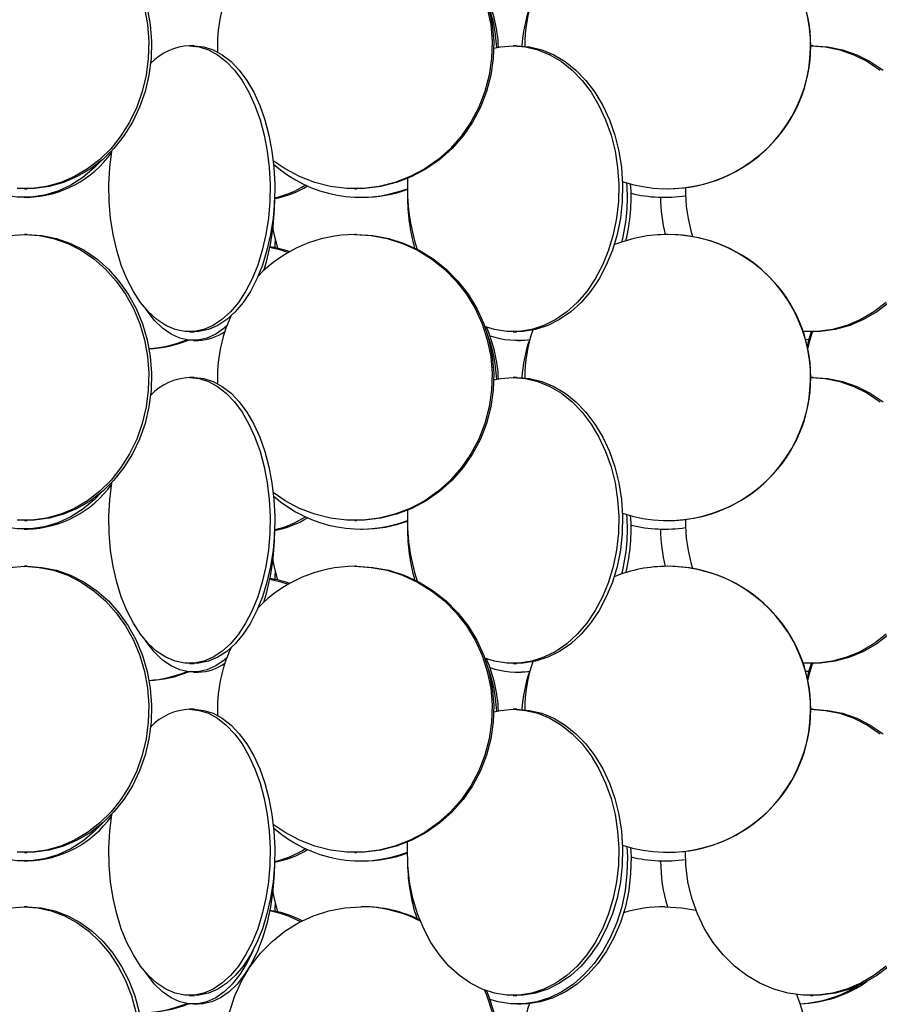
# Model space of a CAD drawing. Header units: millimetres. Extents: x 689 to 2936, y 194 to 2979.
# Tile 8 of 45: x 968 to 1118, y 1337 to 1509. Entities that reach past the tile are written whole.
import ezdxf

# ---------------------------------------------------------------- set-up
doc = ezdxf.new("R2010")
doc.units = ezdxf.units.MM

msp = doc.modelspace()

# ---------------------------------------------------------------- linework, layer by layer
at = {"color": 7, "linetype": 'Continuous', "lineweight": 25}
for p, q in [((998.03, 1504.49), (997.2, 1504.49)), ((1054.43, 1504.49), (1053.76, 1504.49)), ((1106.21, 1504.49), (1105.78, 1504.49)), ((968.35, 1479.49), (968.84, 1479.49)), ((1026.11, 1479.49), (1026.39, 1479.49)), ((1080.77, 1479.49), (1080.82, 1479.49)), ((968.3, 1477.99), (968.89, 1477.99)), ((1027.15, 1477.99), (1027.46, 1477.99)), ((968.84, 1471.49), (968.35, 1471.49)), ((1026.39, 1471.49), (1026.11, 1471.49)), ((1080.82, 1471.49), (1080.77, 1471.49)), ((997.2, 1454.49), (998.03, 1454.49)), ((1053.76, 1454.49), (1054.43, 1454.49)), ((1105.73, 1454.49), (1106.21, 1454.49)), ((997.89, 1452.99), (998.74, 1452.99)), ((1054.53, 1452.99), (1055.17, 1452.99)), ((1105.5, 1453.16), (1104.9, 1453.09)), ((1105.49, 1453.12), (1104.91, 1453.06)), ((998.03, 1446.49), (997.2, 1446.49)), ((1054.43, 1446.49), (1053.76, 1446.49)), ((1106.21, 1446.49), (1105.78, 1446.49)), ((968.3, 1419.99), (968.89, 1419.99)), ((968.35, 1421.49), (968.84, 1421.49)), ((1026.11, 1421.49), (1026.39, 1421.49)), ((1027.15, 1419.99), (1027.46, 1419.99)), ((1080.77, 1421.49), (1080.82, 1421.49)), ((968.84, 1413.49), (968.35, 1413.49)), ((1026.39, 1413.49), (1026.11, 1413.49)), ((1080.82, 1413.49), (1080.77, 1413.49)), ((997.2, 1396.49), (998.03, 1396.49)), ((1053.76, 1396.49), (1054.43, 1396.49)), ((1105.73, 1396.49), (1106.21, 1396.49)), ((997.89, 1394.99), (998.74, 1394.99)), ((1054.53, 1394.99), (1055.17, 1394.99)), ((1105.5, 1395.16), (1104.9, 1395.09)), ((1105.49, 1395.12), (1104.91, 1395.06)), ((998.03, 1388.49), (997.2, 1388.49)), ((1054.43, 1388.49), (1053.76, 1388.49)), ((1106.21, 1388.49), (1105.78, 1388.49)), ((968.35, 1363.49), (968.84, 1363.49)), ((1026.11, 1363.49), (1026.39, 1363.49)), ((1080.77, 1363.49), (1080.82, 1363.49)), ((968.3, 1361.99), (968.89, 1361.99)), ((1027.15, 1361.99), (1027.46, 1361.99)), ((968.89, 1353.99), (968.3, 1353.99)), ((1027.46, 1353.99), (1027.15, 1353.99)), ((997.2, 1338.49), (998.03, 1338.49)), ((1053.76, 1338.49), (1054.43, 1338.49)), ((1105.73, 1338.49), (1106.21, 1338.49)), ((997.89, 1336.99), (998.74, 1336.99)), ((1054.53, 1336.99), (1055.17, 1336.99))]:
    msp.add_line(p, q, dxfattribs=at)
at = {"color": 7, "linetype": 'Continuous', "lineweight": 25, "flags": 128}
for points in [[(989.32, 1511.08), (989.85, 1508.18), (990.08, 1505.23), (990, 1502.27), (989.62, 1499.34), (988.95, 1496.48), (987.98, 1493.74), (986.73, 1491.14), (985.23, 1488.74), (983.49, 1486.55), (981.54, 1484.62), (979.4, 1482.96), (977.11, 1481.61), (974.7, 1480.58), (972.19, 1479.88), (969.63, 1479.53), (967.06, 1479.53)], [(989.81, 1511.08), (990.35, 1508.18), (990.57, 1505.23), (990.5, 1502.27), (990.12, 1499.34), (989.44, 1496.48), (988.47, 1493.74), (987.23, 1491.14), (985.72, 1488.74), (983.99, 1486.55), (982.03, 1484.62), (979.9, 1482.96), (977.6, 1481.61), (975.19, 1480.58), (972.69, 1479.88), (970.13, 1479.53), (968.84, 1479.49)], [(1049.26, 1511.08), (1049.85, 1508.18), (1050.1, 1505.23), (1050.01, 1502.27), (1049.6, 1499.34), (1048.85, 1496.48), (1047.78, 1493.74), (1046.4, 1491.14), (1044.75, 1488.74), (1042.83, 1486.55), (1040.67, 1484.62), (1038.31, 1482.96), (1035.78, 1481.61), (1033.12, 1480.58), (1030.35, 1479.88), (1027.53, 1479.53), (1024.68, 1479.53), (1021.86, 1479.88), (1019.1, 1480.58), (1016.43, 1481.61), (1013.9, 1482.96), (1011.85, 1484.38)], [(1049.54, 1511.08), (1050.13, 1508.18), (1050.38, 1505.23), (1050.29, 1502.27), (1049.87, 1499.34), (1049.12, 1496.48), (1048.06, 1493.74), (1046.68, 1491.14), (1045.02, 1488.74), (1043.11, 1486.55), (1040.95, 1484.62), (1038.59, 1482.96), (1036.06, 1481.61), (1033.4, 1480.58), (1030.63, 1479.88), (1027.81, 1479.53), (1026.39, 1479.49)], [(997.2, 1504.49), (998.87, 1504.31), (1000.51, 1503.79), (1002.11, 1502.92), (1003.64, 1501.73), (1005.07, 1500.22), (1006.4, 1498.43), (1007.6, 1496.36), (1008.65, 1494.06), (1009.54, 1491.56), (1010.26, 1488.88), (1010.79, 1486.08), (1011.14, 1483.18), (1011.29, 1480.23), (1011.24, 1477.27), (1010.99, 1474.34), (1010.55, 1471.48), (1009.92, 1468.74), (1009.12, 1466.14), (1008.14, 1463.74), (1007.02, 1461.55), (1005.75, 1459.62), (1004.37, 1457.96), (1002.88, 1456.61), (1001.32, 1455.58), (999.69, 1454.88), (998.04, 1454.53), (996.37, 1454.53), (994.71, 1454.88), (993.09, 1455.58), (991.52, 1456.61), (990.04, 1457.96), (988.65, 1459.62), (987.39, 1461.55), (986.26, 1463.74), (985.29, 1466.14), (984.48, 1468.74), (983.85, 1471.48), (983.41, 1474.34), (983.17, 1477.27), (983.12, 1480.23), (983.27, 1483.18), (983.61, 1486.08), (983.62, 1486.15)], [(998.03, 1504.49), (999.69, 1504.31), (1001.34, 1503.79), (1002.93, 1502.92), (1004.46, 1501.73), (1005.9, 1500.22), (1007.23, 1498.43), (1008.42, 1496.36), (1009.48, 1494.06), (1010.37, 1491.56), (1011.09, 1488.88), (1011.62, 1486.08), (1011.96, 1483.18), (1012.11, 1480.23), (1012.06, 1477.27), (1011.82, 1474.34), (1011.38, 1471.48), (1010.75, 1468.74), (1009.94, 1466.14), (1008.97, 1463.74), (1007.84, 1461.55), (1006.58, 1459.62), (1005.19, 1457.96), (1003.71, 1456.61), (1002.14, 1455.58), (1000.52, 1454.88), (998.86, 1454.53), (998.03, 1454.49)], [(1053.76, 1504.49), (1055.94, 1504.31), (1058.1, 1503.79), (1060.19, 1502.92), (1062.2, 1501.73), (1064.08, 1500.22), (1065.82, 1498.43), (1067.39, 1496.36), (1068.77, 1494.06), (1069.94, 1491.56), (1070.88, 1488.88), (1071.58, 1486.08), (1072.03, 1483.18), (1072.23, 1480.23), (1072.16, 1477.27), (1071.84, 1474.34), (1071.26, 1471.48), (1070.44, 1468.74), (1069.38, 1466.14), (1068.11, 1463.74), (1066.63, 1461.55), (1064.97, 1459.62), (1063.15, 1457.96), (1061.21, 1456.61), (1059.16, 1455.58), (1057.03, 1454.88), (1054.85, 1454.53), (1052.67, 1454.53), (1050.49, 1454.88), (1048.76, 1455.42)], [(1050.39, 1504.07), (1051.57, 1504.31), (1053.76, 1504.49)], [(1054.43, 1504.49), (1056.62, 1504.31), (1058.77, 1503.79), (1060.87, 1502.92), (1062.87, 1501.73), (1064.75, 1500.22), (1066.49, 1498.43), (1068.06, 1496.36), (1069.44, 1494.06), (1070.61, 1491.56), (1071.55, 1488.88), (1072.25, 1486.08), (1072.7, 1483.18), (1072.9, 1480.23), (1072.83, 1477.27), (1072.51, 1474.34), (1071.93, 1471.48), (1071.11, 1468.74), (1070.05, 1466.14), (1068.78, 1463.74), (1067.3, 1461.55), (1065.64, 1459.62), (1063.83, 1457.96), (1061.88, 1456.61), (1059.83, 1455.58), (1057.7, 1454.88), (1055.53, 1454.53), (1054.43, 1454.49)], [(1105.73, 1504.49), (1108.31, 1504.31), (1110.86, 1503.79), (1113.34, 1502.92), (1115.71, 1501.73), (1117.94, 1500.22)], [(1106.21, 1504.49), (1108.8, 1504.31), (1111.35, 1503.79), (1113.82, 1502.92), (1116.19, 1501.73), (1118.42, 1500.22)], [(981.95, 1484.55), (980.57, 1483.12), (978.58, 1481.46), (976.45, 1480.11), (974.2, 1479.08), (971.88, 1478.38), (969.5, 1478.03), (967.1, 1478.03), (964.72, 1478.38), (962.39, 1479.08), (960.14, 1480.11), (958.01, 1481.46), (956.03, 1483.12), (954.21, 1485.05), (952.59, 1487.24), (952.54, 1487.32)], [(1012.63, 1469.09), (1012.05, 1471.34), (1011.79, 1472.8)], [(965.77, 1471.31), (968.35, 1471.49)], [(968.35, 1471.49), (970.92, 1471.31), (973.45, 1470.79), (975.92, 1469.92), (978.27, 1468.73), (980.49, 1467.22), (982.54, 1465.43), (984.39, 1463.36), (986.01, 1461.06), (987.39, 1458.56), (988.5, 1455.88), (989.32, 1453.08), (989.85, 1450.18), (990.08, 1447.23), (990, 1444.27), (989.62, 1441.34), (988.95, 1438.48), (987.98, 1435.74), (986.73, 1433.14), (985.23, 1430.74), (983.49, 1428.55), (981.54, 1426.62), (979.4, 1424.96), (977.11, 1423.61), (974.7, 1422.58), (972.19, 1421.88), (969.63, 1421.53), (967.06, 1421.53)], [(968.84, 1471.49), (971.41, 1471.31), (973.95, 1470.79), (976.41, 1469.92), (978.77, 1468.73), (980.99, 1467.22), (983.03, 1465.43), (984.88, 1463.36), (986.51, 1461.06), (987.88, 1458.56), (988.99, 1455.88), (989.81, 1453.08), (990.35, 1450.18), (990.57, 1447.23), (990.5, 1444.27), (990.12, 1441.34), (989.44, 1438.48), (988.47, 1435.74), (987.23, 1433.14), (985.72, 1430.74), (983.99, 1428.55), (982.03, 1426.62), (979.9, 1424.96), (977.6, 1423.61), (975.19, 1422.58), (972.69, 1421.88), (970.13, 1421.53), (968.84, 1421.49)], [(1026.11, 1471.49), (1028.94, 1471.31), (1031.74, 1470.79), (1034.46, 1469.92), (1037.07, 1468.73), (1039.52, 1467.22), (1041.78, 1465.43), (1043.82, 1463.36), (1045.61, 1461.06), (1047.13, 1458.56), (1048.35, 1455.88), (1049.26, 1453.08), (1049.85, 1450.18), (1050.1, 1447.23), (1050.01, 1444.27), (1049.6, 1441.34), (1048.85, 1438.48), (1047.78, 1435.74), (1046.4, 1433.14), (1044.75, 1430.74), (1042.83, 1428.55), (1040.67, 1426.62), (1038.31, 1424.96), (1035.78, 1423.61), (1033.12, 1422.58), (1030.35, 1421.88), (1027.53, 1421.53), (1024.68, 1421.53), (1021.86, 1421.88), (1019.1, 1422.58), (1016.43, 1423.61), (1013.9, 1424.96), (1011.85, 1426.38)], [(1012.19, 1469.18), (1012.2, 1469.84), (1012.21, 1470.63)], [(1026.39, 1471.49), (1029.22, 1471.31), (1032.02, 1470.79), (1034.74, 1469.92), (1037.35, 1468.73), (1039.8, 1467.22), (1042.06, 1465.43), (1044.1, 1463.36), (1045.89, 1461.06), (1047.41, 1458.56), (1048.63, 1455.88), (1049.54, 1453.08), (1050.13, 1450.18), (1050.38, 1447.23), (1050.29, 1444.27), (1049.87, 1441.34), (1049.12, 1438.48), (1048.06, 1435.74), (1046.68, 1433.14), (1045.02, 1430.74), (1043.11, 1428.55), (1040.95, 1426.62), (1038.59, 1424.96), (1036.06, 1423.61), (1033.4, 1422.58), (1030.63, 1421.88), (1027.81, 1421.53), (1026.39, 1421.49)], [(1011.24, 1469.25), (1013.19, 1468.79), (1014.47, 1468.35)], [(1118.99, 1459.62), (1116.84, 1457.96), (1114.54, 1456.61), (1112.11, 1455.58), (1109.59, 1454.88), (1107.02, 1454.53), (1104.46, 1454.53)], [(1119.48, 1459.62), (1117.33, 1457.96), (1115.02, 1456.61), (1112.6, 1455.58), (1110.08, 1454.88), (1107.51, 1454.53), (1106.21, 1454.49)], [(1003.71, 1455.5), (1003.27, 1455.11), (1001.79, 1454.08), (1000.25, 1453.38), (998.68, 1453.03), (997.1, 1453.03), (995.53, 1453.38), (994, 1454.08), (992.51, 1455.11), (991.11, 1456.46), (989.8, 1458.12), (989.5, 1458.55)], [(1105.19, 1451.9), (1105.48, 1453.08), (1105.9, 1454.49)], [(1105.29, 1451.47), (1105.66, 1453.08), (1106.09, 1454.49)], [(1056.61, 1453.06), (1056.31, 1453.03), (1055.17, 1452.99)], [(997.2, 1446.49), (998.87, 1446.31), (1000.51, 1445.79), (1002.11, 1444.92), (1003.64, 1443.73), (1005.07, 1442.22), (1006.4, 1440.43), (1007.6, 1438.36), (1008.65, 1436.06), (1009.54, 1433.56), (1010.26, 1430.88), (1010.79, 1428.08), (1011.14, 1425.18), (1011.29, 1422.23), (1011.24, 1419.27), (1010.99, 1416.34), (1010.55, 1413.48), (1009.92, 1410.74), (1009.12, 1408.14), (1008.14, 1405.74), (1007.02, 1403.55), (1005.75, 1401.62), (1004.37, 1399.96), (1002.88, 1398.61), (1001.32, 1397.58), (999.69, 1396.88), (998.04, 1396.53), (996.37, 1396.53), (994.71, 1396.88), (993.09, 1397.58), (991.52, 1398.61), (990.04, 1399.96), (988.65, 1401.62), (987.39, 1403.55), (986.26, 1405.74), (985.29, 1408.14), (984.48, 1410.74), (983.85, 1413.48), (983.41, 1416.34), (983.17, 1419.27), (983.12, 1422.23), (983.27, 1425.18), (983.61, 1428.08), (983.62, 1428.15)], [(998.03, 1446.49), (999.69, 1446.31), (1001.34, 1445.79), (1002.93, 1444.92), (1004.46, 1443.73), (1005.9, 1442.22), (1007.23, 1440.43), (1008.42, 1438.36), (1009.48, 1436.06), (1010.37, 1433.56), (1011.09, 1430.88), (1011.62, 1428.08), (1011.96, 1425.18), (1012.11, 1422.23), (1012.06, 1419.27), (1011.82, 1416.34), (1011.38, 1413.48), (1010.75, 1410.74), (1009.94, 1408.14), (1008.97, 1405.74), (1007.84, 1403.55), (1006.58, 1401.62), (1005.19, 1399.96), (1003.71, 1398.61), (1002.14, 1397.58), (1000.52, 1396.88), (998.86, 1396.53), (998.03, 1396.49)], [(1053.76, 1446.49), (1055.94, 1446.31), (1058.1, 1445.79), (1060.19, 1444.92), (1062.2, 1443.73), (1064.08, 1442.22), (1065.82, 1440.43), (1067.39, 1438.36), (1068.77, 1436.06), (1069.94, 1433.56), (1070.88, 1430.88), (1071.58, 1428.08), (1072.03, 1425.18), (1072.23, 1422.23), (1072.16, 1419.27), (1071.84, 1416.34), (1071.26, 1413.48), (1070.44, 1410.74), (1069.38, 1408.14), (1068.11, 1405.74), (1066.63, 1403.55), (1064.97, 1401.62), (1063.15, 1399.96), (1061.21, 1398.61), (1059.16, 1397.58), (1057.03, 1396.88), (1054.85, 1396.53), (1052.67, 1396.53), (1050.49, 1396.88), (1048.76, 1397.42)], [(1050.39, 1446.07), (1051.57, 1446.31), (1053.76, 1446.49)], [(1054.43, 1446.49), (1056.62, 1446.31), (1058.77, 1445.79), (1060.87, 1444.92), (1062.87, 1443.73), (1064.75, 1442.22), (1066.49, 1440.43), (1068.06, 1438.36), (1069.44, 1436.06), (1070.61, 1433.56), (1071.55, 1430.88), (1072.25, 1428.08), (1072.7, 1425.18), (1072.9, 1422.23), (1072.83, 1419.27), (1072.51, 1416.34), (1071.93, 1413.48), (1071.11, 1410.74), (1070.05, 1408.14), (1068.78, 1405.74), (1067.3, 1403.55), (1065.64, 1401.62), (1063.83, 1399.96), (1061.88, 1398.61), (1059.83, 1397.58), (1057.7, 1396.88), (1055.53, 1396.53), (1054.43, 1396.49)], [(1105.73, 1446.49), (1108.31, 1446.31), (1110.86, 1445.79), (1113.34, 1444.92), (1115.71, 1443.73), (1117.94, 1442.22)], [(1106.21, 1446.49), (1108.8, 1446.31), (1111.35, 1445.79), (1113.82, 1444.92), (1116.19, 1443.73), (1118.42, 1442.22)], [(981.95, 1426.55), (980.57, 1425.12), (978.58, 1423.46), (976.45, 1422.11), (974.2, 1421.08), (971.88, 1420.38), (969.5, 1420.03), (967.1, 1420.03), (964.72, 1420.38), (962.39, 1421.08), (960.14, 1422.11), (958.01, 1423.46), (956.03, 1425.12), (954.21, 1427.05), (952.59, 1429.24), (952.54, 1429.32)], [(1012.63, 1411.09), (1012.05, 1413.34), (1011.79, 1414.8)], [(965.77, 1413.31), (968.35, 1413.49)], [(968.35, 1413.49), (970.92, 1413.31), (973.45, 1412.79), (975.92, 1411.92), (978.27, 1410.73), (980.49, 1409.22), (982.54, 1407.43), (984.39, 1405.36), (986.01, 1403.06), (987.39, 1400.56), (988.5, 1397.88), (989.32, 1395.08), (989.85, 1392.18), (990.08, 1389.23), (990, 1386.27), (989.62, 1383.34), (988.95, 1380.48), (987.98, 1377.74), (986.73, 1375.14), (985.23, 1372.74), (983.49, 1370.55), (981.54, 1368.62), (979.4, 1366.96), (977.11, 1365.61), (974.7, 1364.58), (972.19, 1363.88), (969.63, 1363.53), (967.06, 1363.53)], [(968.84, 1413.49), (971.41, 1413.31), (973.95, 1412.79), (976.41, 1411.92), (978.77, 1410.73), (980.99, 1409.22), (983.03, 1407.43), (984.88, 1405.36), (986.51, 1403.06), (987.88, 1400.56), (988.99, 1397.88), (989.81, 1395.08), (990.35, 1392.18), (990.57, 1389.23), (990.5, 1386.27), (990.12, 1383.34), (989.44, 1380.48), (988.47, 1377.74), (987.23, 1375.14), (985.72, 1372.74), (983.99, 1370.55), (982.03, 1368.62), (979.9, 1366.96), (977.6, 1365.61), (975.19, 1364.58), (972.69, 1363.88), (970.13, 1363.53), (968.84, 1363.49)], [(1026.11, 1413.49), (1028.94, 1413.31), (1031.74, 1412.79), (1034.46, 1411.92), (1037.07, 1410.73), (1039.52, 1409.22), (1041.78, 1407.43), (1043.82, 1405.36), (1045.61, 1403.06), (1047.13, 1400.56), (1048.35, 1397.88), (1049.26, 1395.08), (1049.85, 1392.18), (1050.1, 1389.23), (1050.01, 1386.27), (1049.6, 1383.34), (1048.85, 1380.48), (1047.78, 1377.74), (1046.4, 1375.14), (1044.75, 1372.74), (1042.83, 1370.55), (1040.67, 1368.62), (1038.31, 1366.96), (1035.78, 1365.61), (1033.12, 1364.58), (1030.35, 1363.88), (1027.53, 1363.53), (1024.68, 1363.53), (1021.86, 1363.88), (1019.1, 1364.58), (1016.43, 1365.61), (1013.9, 1366.96), (1011.85, 1368.38)], [(1026.39, 1413.49), (1029.22, 1413.31), (1032.02, 1412.79), (1034.74, 1411.92), (1037.35, 1410.73), (1039.8, 1409.22), (1042.06, 1407.43), (1044.1, 1405.36), (1045.89, 1403.06), (1047.41, 1400.56), (1048.63, 1397.88), (1049.54, 1395.08), (1050.13, 1392.18), (1050.38, 1389.23), (1050.29, 1386.27), (1049.87, 1383.34), (1049.12, 1380.48), (1048.06, 1377.74), (1046.68, 1375.14), (1045.02, 1372.74), (1043.11, 1370.55), (1040.95, 1368.62), (1038.59, 1366.96), (1036.06, 1365.61), (1033.4, 1364.58), (1030.63, 1363.88), (1027.81, 1363.53), (1026.39, 1363.49)], [(1012.19, 1411.18), (1012.2, 1411.84), (1012.21, 1412.63)], [(1011.24, 1411.25), (1013.19, 1410.79), (1014.47, 1410.35)], [(1118.99, 1401.62), (1116.84, 1399.96), (1114.54, 1398.61), (1112.11, 1397.58), (1109.59, 1396.88), (1107.02, 1396.53), (1104.46, 1396.53)], [(1119.48, 1401.62), (1117.33, 1399.96), (1115.02, 1398.61), (1112.6, 1397.58), (1110.08, 1396.88), (1107.51, 1396.53), (1106.21, 1396.49)], [(1003.71, 1397.5), (1003.27, 1397.11), (1001.79, 1396.08), (1000.25, 1395.38), (998.68, 1395.03), (997.1, 1395.03), (995.53, 1395.38), (994, 1396.08), (992.51, 1397.11), (991.11, 1398.46), (989.8, 1400.12), (989.5, 1400.55)], [(1105.19, 1393.9), (1105.48, 1395.08), (1105.9, 1396.49)], [(1105.29, 1393.47), (1105.66, 1395.08), (1106.09, 1396.49)], [(1056.61, 1395.06), (1056.31, 1395.03), (1055.17, 1394.99)], [(997.2, 1388.49), (998.87, 1388.31), (1000.51, 1387.79), (1002.11, 1386.92), (1003.64, 1385.73), (1005.07, 1384.22), (1006.4, 1382.43), (1007.6, 1380.36), (1008.65, 1378.06), (1009.54, 1375.56), (1010.26, 1372.88), (1010.79, 1370.08), (1011.14, 1367.18), (1011.29, 1364.23), (1011.24, 1361.27), (1010.99, 1358.34), (1010.55, 1355.48), (1009.92, 1352.74), (1009.12, 1350.14), (1008.14, 1347.74), (1007.02, 1345.55), (1005.75, 1343.62), (1004.37, 1341.96), (1002.88, 1340.61), (1001.32, 1339.58), (999.69, 1338.88), (998.04, 1338.53), (996.37, 1338.53), (994.71, 1338.88), (993.09, 1339.58), (991.52, 1340.61), (990.04, 1341.96), (988.65, 1343.62), (987.39, 1345.55), (986.26, 1347.74), (985.29, 1350.14), (984.48, 1352.74), (983.85, 1355.48), (983.41, 1358.34), (983.17, 1361.27), (983.12, 1364.23), (983.27, 1367.18), (983.61, 1370.08), (983.62, 1370.15)], [(998.03, 1388.49), (999.69, 1388.31), (1001.34, 1387.79), (1002.93, 1386.92), (1004.46, 1385.73), (1005.9, 1384.22), (1007.23, 1382.43), (1008.42, 1380.36), (1009.48, 1378.06), (1010.37, 1375.56), (1011.09, 1372.88), (1011.62, 1370.08), (1011.96, 1367.18), (1012.11, 1364.23), (1012.06, 1361.27), (1011.82, 1358.34), (1011.38, 1355.48), (1010.75, 1352.74), (1009.94, 1350.14), (1008.97, 1347.74), (1007.84, 1345.55), (1006.58, 1343.62), (1005.19, 1341.96), (1003.71, 1340.61), (1002.14, 1339.58), (1000.52, 1338.88), (998.86, 1338.53), (998.03, 1338.49)], [(1053.76, 1388.49), (1055.94, 1388.31), (1058.1, 1387.79), (1060.19, 1386.92), (1062.2, 1385.73), (1064.08, 1384.22), (1065.82, 1382.43), (1067.39, 1380.36), (1068.77, 1378.06), (1069.94, 1375.56), (1070.88, 1372.88), (1071.58, 1370.08), (1072.03, 1367.18), (1072.23, 1364.23), (1072.16, 1361.27), (1071.84, 1358.34), (1071.26, 1355.48), (1070.44, 1352.74), (1069.38, 1350.14), (1068.11, 1347.74), (1066.63, 1345.55), (1064.97, 1343.62), (1063.15, 1341.96), (1061.21, 1340.61), (1059.16, 1339.58), (1057.03, 1338.88), (1054.85, 1338.53), (1052.67, 1338.53), (1050.49, 1338.88), (1048.36, 1339.58), (1046.31, 1340.61), (1044.37, 1341.96), (1042.55, 1343.62), (1040.89, 1345.55), (1039.41, 1347.74), (1038.14, 1350.14), (1037.08, 1352.74), (1036.26, 1355.48), (1035.68, 1358.34), (1035.36, 1361.27), (1035.29, 1364.23), (1035.33, 1365.29)], [(1050.39, 1388.07), (1051.57, 1388.31), (1053.76, 1388.49)], [(1054.43, 1388.49), (1056.62, 1388.31), (1058.77, 1387.79), (1060.87, 1386.92), (1062.87, 1385.73), (1064.75, 1384.22), (1066.49, 1382.43), (1068.06, 1380.36), (1069.44, 1378.06), (1070.61, 1375.56), (1071.55, 1372.88), (1072.25, 1370.08), (1072.7, 1367.18), (1072.9, 1364.23), (1072.83, 1361.27), (1072.51, 1358.34), (1071.93, 1355.48), (1071.11, 1352.74), (1070.05, 1350.14), (1068.78, 1347.74), (1067.3, 1345.55), (1065.64, 1343.62), (1063.83, 1341.96), (1061.88, 1340.61), (1059.83, 1339.58), (1057.7, 1338.88), (1055.53, 1338.53), (1054.43, 1338.49)], [(1105.73, 1388.49), (1108.31, 1388.31), (1110.86, 1387.79), (1113.34, 1386.92), (1115.71, 1385.73), (1117.94, 1384.22)], [(1106.21, 1388.49), (1108.8, 1388.31), (1111.35, 1387.79), (1113.82, 1386.92), (1116.19, 1385.73), (1118.42, 1384.22)], [(981.95, 1368.55), (980.57, 1367.12), (978.58, 1365.46), (976.45, 1364.11), (974.2, 1363.08), (971.88, 1362.38), (969.5, 1362.03), (967.1, 1362.03), (964.72, 1362.38), (962.39, 1363.08), (960.14, 1364.11), (958.01, 1365.46), (956.03, 1367.12), (954.21, 1369.05), (952.59, 1371.24), (952.54, 1371.32)], [(1073.65, 1364.52), (1073.74, 1362.73), (1073.67, 1359.77), (1073.34, 1356.84), (1072.74, 1353.98), (1071.88, 1351.24), (1070.78, 1348.64), (1069.46, 1346.24), (1067.92, 1344.05), (1066.19, 1342.12), (1064.3, 1340.46), (1062.28, 1339.11), (1060.14, 1338.08), (1057.93, 1337.38), (1055.67, 1337.03), (1053.39, 1337.03), (1051.13, 1337.38), (1049.72, 1337.79)], [(1074.3, 1364.34), (1074.38, 1362.73), (1074.31, 1359.77), (1073.98, 1356.84), (1073.38, 1353.98), (1072.52, 1351.24), (1071.42, 1348.64), (1070.09, 1346.24), (1068.56, 1344.05), (1066.83, 1342.12), (1064.94, 1340.46), (1062.92, 1339.11), (1060.78, 1338.08), (1058.57, 1337.38), (1056.31, 1337.03), (1055.17, 1336.99)], [(1118.99, 1343.62), (1116.84, 1341.96), (1114.54, 1340.61), (1112.11, 1339.58), (1109.59, 1338.88), (1107.02, 1338.53), (1104.43, 1338.53), (1101.86, 1338.88), (1099.34, 1339.58), (1096.91, 1340.61), (1094.61, 1341.96), (1092.46, 1343.62), (1090.5, 1345.55), (1088.75, 1347.74), (1087.24, 1350.14), (1085.99, 1352.74), (1085.02, 1355.48), (1084.33, 1358.34), (1083.95, 1361.27), (1083.87, 1363.68)], [(1012.07, 1361.49), (1012.02, 1359.77), (1011.79, 1356.84), (1011.37, 1353.98), (1010.78, 1351.24), (1010.02, 1348.64), (1009.1, 1346.24), (1008.03, 1344.05), (1006.83, 1342.12), (1005.52, 1340.46), (1004.11, 1339.11), (1002.63, 1338.08), (1001.1, 1337.38), (999.53, 1337.03), (998.74, 1336.99)], [(1012.63, 1353.09), (1012.05, 1355.34), (1011.79, 1356.8)], [(1012.19, 1353.18), (1012.2, 1353.84), (1012.21, 1354.63)], [(948.79, 1335.58), (949.56, 1338.38), (950.59, 1341.06), (951.86, 1343.56), (953.37, 1345.86), (955.09, 1347.93), (957, 1349.72), (959.06, 1351.23), (961.26, 1352.42), (963.55, 1353.29), (965.91, 1353.81), (968.3, 1353.99)], [(968.3, 1353.99), (970.69, 1353.81), (973.05, 1353.29), (975.34, 1352.42), (977.53, 1351.23), (979.6, 1349.72), (981.5, 1347.93), (983.22, 1345.86), (984.73, 1343.56), (986.01, 1341.06), (987.04, 1338.38), (987.81, 1335.58)], [(968.89, 1353.99), (971.28, 1353.81), (973.64, 1353.29), (975.93, 1352.42), (978.12, 1351.23), (980.18, 1349.72), (982.09, 1347.93), (983.81, 1345.86), (985.32, 1343.56), (986.6, 1341.06), (987.63, 1338.38), (988.4, 1335.58)], [(1003.42, 1327.4), (1003.38, 1329.73), (1003.63, 1332.68), (1004.21, 1335.58), (1005.12, 1338.38), (1006.33, 1341.06), (1007.83, 1343.56), (1009.61, 1345.86), (1011.63, 1347.93), (1013.87, 1349.72), (1016.29, 1351.23), (1018.87, 1352.42), (1021.57, 1353.29), (1024.34, 1353.81), (1027.15, 1353.99)], [(1080.27, 1353.99), (1083.23, 1353.81), (1085.73, 1353.38)], [(1008.35, 1346.47), (1008.25, 1346.24), (1007.18, 1344.05), (1005.99, 1342.12), (1004.67, 1340.46), (1003.27, 1339.11), (1001.79, 1338.08), (1000.25, 1337.38), (998.68, 1337.03), (997.1, 1337.03), (995.53, 1337.38), (994, 1338.08), (992.51, 1339.11), (991.11, 1340.46), (989.8, 1342.12), (989.5, 1342.55)], [(1119.48, 1343.62), (1117.33, 1341.96), (1115.02, 1340.61), (1112.6, 1339.58), (1110.08, 1338.88), (1107.51, 1338.53), (1106.21, 1338.49)], [(1049.12, 1339.29), (1049.49, 1338.38), (1050.4, 1335.58), (1050.98, 1332.68), (1051.23, 1329.73), (1051.14, 1326.77), (1050.73, 1323.84), (1049.98, 1320.98), (1048.92, 1318.24), (1047.56, 1315.64), (1045.92, 1313.24), (1044.02, 1311.05), (1041.89, 1309.12), (1039.55, 1307.46), (1037.04, 1306.11), (1034.4, 1305.08), (1031.67, 1304.38), (1028.87, 1304.03), (1027.46, 1303.99)], [(1048.76, 1339.42), (1049.18, 1338.38), (1050.09, 1335.58)]]:
    msp.add_lwpolyline(points, dxfattribs=at)
at = {"color": 7, "linetype": 'Continuous', "lineweight": 25}
for centre, radius, start, end in [((1080.75, 1504.49), 25, 251.6555, 89.9629), ((1080.79, 1504.49), 25, 270.0571, 89.9429), ((1027.97, 1504.5), 25.87, 155.5478, 182.4227), ((1025.2, 1503.02), 26.04, 2.7048, 23.2281), ((1024.87, 1503.02), 26.05, 2.5742, 21.8957), ((1080.83, 1504.49), 25.03, 160.6732, 180.1568), ((1080.27, 1502.99), 25, 161.1671, 176.6254), ((997.63, 1494.57), 9.93, 92.4465, 136.1627), ((968.36, 1496.69), 18.71, 271.6142, 324.3714), ((1027.14, 1500.91), 22.91, 228.3172, 290.8198), ((1068.18, 1479.46), 32.9, 176.8125, 198.731), ((1041.61, 1477.99), 32.14, 345.9367, 4.5288), ((1042.24, 1477.99), 32.15, 346.3544, 4.1979), ((1008.1, 1495.12), 17.68, 283.0054, 302.1062), ((1008.79, 1494.87), 17.42, 280.867, 301.2678), ((1027.45, 1500.73), 22.74, 270.0264, 290.3073), ((1080.27, 1502.99), 25, 256.3766, 278.3302), ((1112.07, 1479.46), 28.2, 179.5615, 197.216), ((969.7, 1477.67), 42.38, 342.9152, 359.7578), ((1067, 1477.93), 31.69, 179.5103, 196.1224), ((1106.33, 1477.98), 26.79, 179.9663, 194.0316), ((1026.19, 1447.97), 23.52, 90.193, 136.2907), ((1080.77, 1446.55), 24.94, 90.0011, 111.9999), ((1080.75, 1446.49), 25, 251.6555, 89.9629), ((1080.79, 1446.49), 25, 270.0571, 89.9429), ((1008.99, 1452.8), 16.69, 69.9956, 82.4214), ((1027.97, 1446.5), 25.87, 155.5478, 182.4227), ((998.59, 1461.12), 8.13, 271.0712, 306.1941), ((1024.87, 1445.02), 26.05, 2.5742, 21.8957), ((1025.2, 1445.02), 26.04, 2.7048, 23.2281), ((1080.83, 1446.49), 25.03, 160.6732, 180.1568), ((988.68, 1472.55), 21.06, 273.9684, 292.461), ((989.11, 1472.49), 21, 272.823, 292.1726), ((1054.53, 1467.94), 14.95, 251.2216, 278.3525), ((1080.27, 1444.99), 25, 161.1671, 176.6254), ((997.63, 1436.56), 9.94, 92.4613, 136.3598), ((968.36, 1438.69), 18.71, 271.6142, 324.3714), ((1027.14, 1442.91), 22.91, 228.3172, 290.8198), ((1008.1, 1437.12), 17.68, 283.0054, 302.1062), ((1008.79, 1436.87), 17.42, 280.867, 301.2678), ((1068.18, 1421.46), 32.9, 176.8125, 198.731), ((1041.61, 1419.99), 32.14, 345.9367, 4.5288), ((1042.24, 1419.99), 32.15, 346.3544, 4.1979), ((1112.07, 1421.46), 28.2, 179.5615, 197.216), ((1027.45, 1442.73), 22.74, 270.0264, 290.3073), ((1067, 1419.93), 31.69, 179.5103, 196.1224), ((1080.27, 1444.99), 25, 256.3766, 278.3302), ((1106.33, 1419.98), 26.79, 179.9663, 194.0316), ((969.7, 1419.67), 42.38, 342.9152, 359.7578), ((1026.19, 1389.97), 23.52, 90.193, 136.2907), ((1080.77, 1388.55), 24.94, 90.0011, 111.9999), ((1080.75, 1388.49), 25, 251.6555, 89.9629), ((1080.79, 1388.49), 25, 270.0571, 89.9429), ((1008.99, 1394.8), 16.69, 69.9956, 82.4214), ((1027.97, 1388.5), 25.87, 155.5478, 182.4227), ((998.59, 1403.12), 8.13, 271.0712, 306.1941), ((1024.87, 1387.02), 26.05, 2.5742, 21.8957), ((1025.2, 1387.02), 26.04, 2.7048, 23.2281), ((1080.83, 1388.49), 25.03, 160.6732, 180.1568), ((988.68, 1414.55), 21.06, 273.9684, 292.461), ((989.11, 1414.49), 21, 272.823, 292.1726), ((1054.53, 1409.94), 14.95, 251.2216, 278.3525), ((1080.27, 1386.99), 25, 161.1671, 176.6254), ((997.63, 1378.57), 9.93, 92.4465, 136.1627), ((968.36, 1380.69), 18.71, 271.6142, 324.3714), ((1027.14, 1384.91), 22.91, 228.3172, 290.8198), ((1008.1, 1379.12), 17.68, 283.0054, 302.1062), ((1008.79, 1378.87), 17.42, 280.867, 301.2678), ((1027.45, 1384.73), 22.74, 270.0264, 290.3073), ((1066.84, 1361.92), 31.53, 179.484, 198.5019), ((1080.27, 1386.99), 25, 256.3766, 278.3302), ((1106.29, 1361.98), 26.75, 179.9599, 197.3768), ((1008.91, 1336.44), 17.06, 62.1816, 82.309), ((1008.24, 1336.23), 17.28, 61.2004, 80.0237), ((1027.13, 1331.16), 22.83, 62.7975, 89.9404), ((1027.44, 1331.17), 22.82, 63.8735, 89.944), ((1080.27, 1328.99), 25, 90, 106.7046), ((1103.04, 1359.08), 22.1, 272.3573, 304.8596), ((1102.7, 1358.95), 21.96, 273.2423, 301.229), ((1080.27, 1328.99), 25, 256.3766, 22.7065), ((988.7, 1356.46), 20.97, 269.2147, 292.4925), ((989.11, 1356.46), 20.98, 270.0575, 292.1791), ((1080.27, 1328.99), 25, 161.1671, 180.0008)]:
    msp.add_arc(centre, radius, start, end, dxfattribs=at)

doc.saveas('drawing.dxf')
